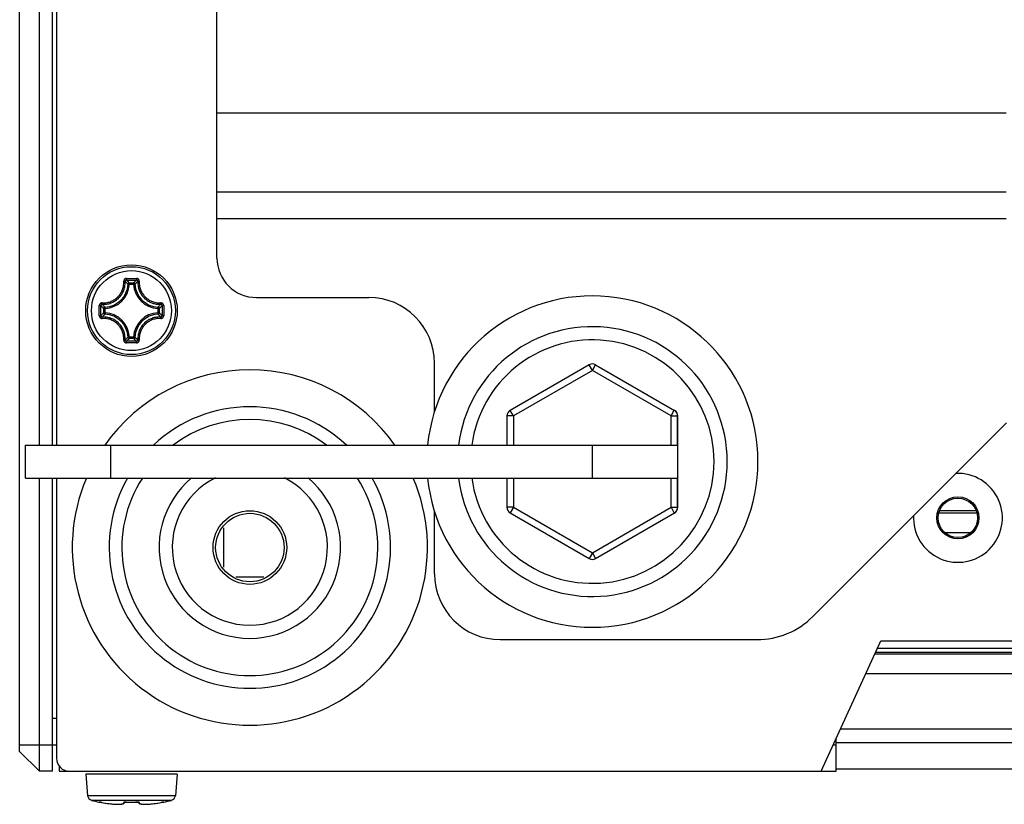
# Model space of a CAD drawing. Extents: x 0 to 420, y 0 to 297.
# Tile 3 of 75: x 34 to 49, y 37 to 49. Entities that reach past the tile are written whole.
import ezdxf

# ---------------------------------------------------------------- set-up
doc = ezdxf.new("R2010")
doc.units = 0
doc.header["$LTSCALE"] = 23.1
doc.layers.get('0').update_dxf_attribs({"linetype": 'CONTINUOUS'})
doc.layers.add('02___PRT_ALL_AXES', color=7, linetype='CONTINUOUS')

msp = doc.modelspace()

# ---------------------------------------------------------------- linework, layer by layer
at = {"color": 7, "linetype": 'CONTINUOUS'}
for p, q in [((34.306, 42.763), (34.306, 63.807)), ((34.506, 42.763), (34.506, 63.807)), ((34.006, 38.107), (34.006, 63.507)), ((34.566, 63.607), (34.566, 42.763)), ((37.006, 45.607), (37.006, 56.807)), ((49.006, 47.807), (37.006, 47.807)), ((49.006, 46.607), (37.006, 46.607)), ((37.006, 46.207), (49.006, 46.207)), ((35.617, 45.245), (35.61, 45.252)), ((35.63, 45.296), (35.706, 45.296)), ((35.63, 45.272), (35.706, 45.272)), ((35.674, 45.209), (35.674, 45.229)), ((35.674, 45.229), (35.739, 45.229)), ((35.706, 45.296), (35.783, 45.296)), ((35.706, 45.272), (35.783, 45.272)), ((35.739, 45.209), (35.739, 45.229)), ((35.796, 45.245), (35.803, 45.252)), ((35.674, 45.209), (35.654, 45.21)), ((35.674, 45.209), (35.739, 45.209)), ((35.739, 45.209), (35.759, 45.21)), ((37.606, 45.007), (39.314, 45.007)), ((35.217, 44.807), (35.217, 44.884)), ((35.217, 44.762), (35.217, 44.807)), ((35.241, 44.777), (35.241, 44.822)), ((35.241, 44.731), (35.241, 44.777)), ((35.269, 44.896), (35.262, 44.904)), ((35.285, 44.775), (35.285, 44.839)), ((35.304, 44.839), (35.285, 44.839)), ((35.304, 44.775), (35.285, 44.775)), ((35.304, 44.839), (35.304, 44.859)), ((35.304, 44.775), (35.304, 44.839)), ((35.304, 44.775), (35.304, 44.755)), ((36.108, 44.839), (36.109, 44.859)), ((36.108, 44.839), (36.108, 44.775)), ((36.108, 44.839), (36.128, 44.839)), ((36.108, 44.775), (36.109, 44.755)), ((36.108, 44.775), (36.128, 44.775)), ((36.128, 44.839), (36.128, 44.775)), ((36.144, 44.896), (36.151, 44.904)), ((36.172, 44.883), (36.172, 44.837)), ((36.172, 44.837), (36.172, 44.792)), ((36.196, 44.837), (36.196, 44.807)), ((36.196, 44.807), (36.196, 44.777)), ((35.269, 44.718), (35.262, 44.71)), ((36.144, 44.718), (36.151, 44.71)), ((35.617, 44.369), (35.61, 44.362)), ((35.706, 44.342), (35.63, 44.342)), ((35.706, 44.318), (35.63, 44.318)), ((35.674, 44.405), (35.654, 44.404)), ((35.674, 44.405), (35.674, 44.385)), ((35.739, 44.405), (35.674, 44.405)), ((35.739, 44.385), (35.674, 44.385)), ((35.783, 44.342), (35.706, 44.342)), ((35.783, 44.318), (35.706, 44.318)), ((35.739, 44.405), (35.739, 44.385)), ((35.739, 44.405), (35.759, 44.404)), ((35.796, 44.369), (35.803, 44.362)), ((40.314, 43.275), (40.314, 44.007)), ((42.664, 43.985), (41.464, 43.292)), ((42.714, 43.899), (41.514, 43.206)), ((42.714, 43.899), (42.664, 43.985)), ((42.714, 43.899), (42.764, 43.985)), ((43.91, 43.208), (42.714, 43.899)), ((42.764, 43.985), (43.964, 43.292)), ((41.514, 43.206), (41.464, 43.292)), ((43.91, 43.208), (43.96, 43.295)), ((41.414, 43.206), (41.414, 42.763)), ((41.514, 43.206), (41.414, 43.206)), ((41.514, 43.206), (41.514, 42.763)), ((43.91, 42.763), (43.91, 43.208)), ((43.91, 43.208), (44.01, 43.208)), ((44.01, 42.763), (44.01, 43.208)), ((44.01, 43.208), (44.014, 43.206)), ((44.014, 41.82), (44.014, 43.206)), ((49.01, 43.103), (46.065, 40.158)), ((34.094, 42.263), (34.094, 42.763)), ((34.094, 42.763), (44.01, 42.763)), ((35.394, 42.263), (35.394, 42.763)), ((42.714, 42.263), (42.714, 42.763)), ((34.094, 42.263), (44.01, 42.263)), ((34.306, 37.807), (34.306, 42.263)), ((34.506, 37.807), (34.506, 42.263)), ((34.566, 42.263), (34.566, 38.007)), ((41.414, 42.263), (41.414, 41.82)), ((41.514, 42.263), (41.514, 41.82)), ((43.91, 41.818), (43.91, 42.263)), ((44.01, 41.818), (44.01, 42.263)), ((41.514, 41.82), (41.414, 41.82)), ((41.514, 41.82), (41.464, 41.734)), ((41.514, 41.82), (42.714, 41.127)), ((42.714, 41.127), (43.91, 41.818)), ((43.91, 41.818), (43.96, 41.731)), ((43.91, 41.818), (44.01, 41.818)), ((44.01, 41.818), (44.014, 41.82)), ((40.314, 40.807), (40.314, 41.751)), ((41.464, 41.734), (42.664, 41.041)), ((42.764, 41.041), (43.964, 41.734)), ((48.562, 41.73), (47.983, 41.73)), ((47.996, 41.769), (48.548, 41.769)), ((37.106, 41.504), (37.106, 40.91)), ((48.463, 41.43), (48.082, 41.43)), ((42.714, 41.127), (42.664, 41.041)), ((42.714, 41.127), (42.764, 41.041)), ((37.718, 40.755), (37.295, 40.755)), ((41.314, 39.807), (45.217, 39.807)), ((46.194, 37.807), (47.102, 39.788)), ((47.051, 39.678), (63.239, 39.678)), ((47.102, 39.788), (64.099, 39.788)), ((63.266, 39.611), (47.02, 39.611)), ((64.329, 39.288), (46.872, 39.288)), ((34.566, 38.607), (34.506, 38.607)), ((64.714, 38.445), (46.487, 38.445)), ((34.006, 38.207), (34.566, 38.207)), ((46.378, 38.207), (46.423, 38.207)), ((46.423, 37.807), (46.423, 38.307)), ((46.423, 38.245), (64.778, 38.245)), ((34.006, 38.107), (34.306, 37.807)), ((34.606, 37.89), (34.606, 37.807)), ((34.506, 37.807), (34.306, 37.807)), ((34.606, 37.807), (46.423, 37.807)), ((35.01, 37.764), (35.039, 37.436)), ((36.403, 37.764), (35.01, 37.764)), ((36.403, 37.764), (36.374, 37.436)), ((46.423, 37.845), (64.778, 37.845)), ((36.374, 37.436), (35.039, 37.436)), ((36.315, 37.365), (35.098, 37.365)), ((35.217, 37.337), (35.217, 37.339)), ((35.221, 37.338), (35.221, 37.338)), ((35.221, 37.338), (35.226, 37.338)), ((35.226, 37.338), (35.228, 37.337)), ((35.228, 37.337), (35.226, 37.338)), ((35.228, 37.337), (35.23, 37.337)), ((35.228, 37.337), (35.233, 37.337)), ((35.231, 37.337), (35.237, 37.336)), ((35.241, 37.335), (35.234, 37.336)), ((35.24, 37.335), (35.246, 37.334)), ((35.244, 37.335), (35.252, 37.333)), ((35.251, 37.334), (35.259, 37.332)), ((35.26, 37.332), (35.257, 37.332)), ((35.26, 37.332), (35.283, 37.328)), ((35.26, 37.332), (35.26, 37.332)), ((35.281, 37.328), (35.31, 37.323)), ((35.304, 37.324), (35.317, 37.322)), ((35.309, 37.323), (35.338, 37.319)), ((35.336, 37.319), (35.362, 37.315)), ((35.356, 37.316), (35.369, 37.315)), ((35.362, 37.315), (35.387, 37.312)), ((35.386, 37.312), (35.398, 37.311)), ((35.387, 37.312), (35.411, 37.31)), ((35.402, 37.311), (35.415, 37.309)), ((35.411, 37.31), (35.434, 37.308)), ((35.434, 37.308), (35.455, 37.306)), ((35.455, 37.306), (35.475, 37.305)), ((35.475, 37.305), (35.494, 37.305)), ((35.494, 37.305), (35.51, 37.305)), ((35.51, 37.305), (35.526, 37.306)), ((35.526, 37.306), (35.539, 37.307)), ((35.539, 37.307), (35.551, 37.308)), ((35.551, 37.308), (35.562, 37.31)), ((35.562, 37.31), (35.572, 37.312)), ((35.605, 37.332), (35.608, 37.338)), ((35.629, 37.339), (35.629, 37.338)), ((35.787, 37.339), (35.767, 37.338)), ((35.783, 37.339), (35.783, 37.338)), ((35.785, 37.338), (35.789, 37.338)), ((35.788, 37.338), (35.792, 37.338)), ((35.792, 37.338), (35.795, 37.338)), ((35.795, 37.338), (35.798, 37.338)), ((35.798, 37.338), (35.801, 37.338)), ((35.801, 37.338), (35.803, 37.338)), ((35.805, 37.338), (35.808, 37.332)), ((35.851, 37.31), (35.862, 37.308)), ((35.861, 37.308), (35.874, 37.307)), ((35.874, 37.307), (35.887, 37.306)), ((35.887, 37.306), (35.903, 37.305)), ((35.903, 37.305), (35.919, 37.305)), ((35.919, 37.305), (35.938, 37.305)), ((35.938, 37.305), (35.958, 37.306)), ((35.958, 37.306), (35.979, 37.308)), ((35.979, 37.308), (36.002, 37.31)), ((36, 37.31), (36.012, 37.311)), ((36.002, 37.31), (36.026, 37.312)), ((36.016, 37.311), (36.028, 37.313)), ((36.026, 37.312), (36.051, 37.315)), ((36.045, 37.315), (36.057, 37.316)), ((36.051, 37.315), (36.077, 37.319)), ((36.076, 37.319), (36.104, 37.323)), ((36.097, 37.322), (36.109, 37.324)), ((36.104, 37.323), (36.132, 37.328)), ((36.153, 37.332), (36.16, 37.333)), ((36.153, 37.332), (36.153, 37.332)), ((36.165, 37.334), (36.159, 37.333)), ((36.172, 37.335), (36.165, 37.334)), ((36.175, 37.336), (36.171, 37.335)), ((36.175, 37.336), (36.179, 37.336)), ((36.178, 37.336), (36.182, 37.337)), ((36.184, 37.337), (36.182, 37.337)), ((36.187, 37.338), (36.183, 37.337)), ((36.186, 37.338), (36.187, 37.338)), ((36.187, 37.338), (36.191, 37.338)), ((36.191, 37.338), (36.192, 37.338)), ((36.196, 37.339), (36.196, 37.337))]:
    msp.add_line(p, q, dxfattribs=at)
for points in [[(35.26, 44.925), (35.281, 44.924), (35.301, 44.925), (35.32, 44.927), (35.337, 44.93), (35.354, 44.934), (35.37, 44.938), (35.385, 44.943), (35.399, 44.949), (35.413, 44.956), (35.427, 44.962), (35.44, 44.97), (35.452, 44.978), (35.464, 44.987), (35.476, 44.996), (35.487, 45.006), (35.498, 45.016), (35.508, 45.026), (35.518, 45.038), (35.527, 45.049), (35.536, 45.061), (35.544, 45.074), (35.551, 45.087), (35.558, 45.1), (35.564, 45.114), (35.57, 45.129), (35.575, 45.144), (35.58, 45.16), (35.583, 45.176), (35.586, 45.194), (35.588, 45.213), (35.589, 45.233), (35.589, 45.254)], [(35.262, 44.904), (35.284, 44.903), (35.305, 44.904), (35.325, 44.906), (35.344, 44.91), (35.362, 44.913), (35.378, 44.918), (35.394, 44.924), (35.41, 44.93), (35.424, 44.936), (35.438, 44.944), (35.452, 44.952), (35.465, 44.96), (35.478, 44.969), (35.491, 44.979), (35.502, 44.989), (35.514, 45), (35.525, 45.011), (35.535, 45.023), (35.544, 45.035), (35.554, 45.048), (35.562, 45.061), (35.57, 45.075), (35.577, 45.089), (35.584, 45.104), (35.59, 45.119), (35.595, 45.135), (35.6, 45.152), (35.604, 45.17), (35.607, 45.188), (35.609, 45.208), (35.61, 45.229), (35.61, 45.252)], [(35.63, 45.296), (35.626, 45.296), (35.623, 45.296), (35.619, 45.295), (35.615, 45.294), (35.611, 45.292), (35.608, 45.29), (35.604, 45.288), (35.601, 45.285), (35.598, 45.282), (35.596, 45.279), (35.594, 45.276), (35.592, 45.272), (35.591, 45.269), (35.59, 45.266), (35.589, 45.263), (35.589, 45.259), (35.589, 45.257), (35.589, 45.254)], [(35.589, 45.254), (35.592, 45.254), (35.595, 45.254), (35.598, 45.254), (35.6, 45.254), (35.603, 45.254), (35.605, 45.253), (35.607, 45.253), (35.608, 45.253), (35.609, 45.252), (35.61, 45.252)], [(35.63, 45.272), (35.627, 45.272), (35.624, 45.271), (35.621, 45.27), (35.618, 45.268), (35.615, 45.266), (35.613, 45.264), (35.611, 45.261), (35.61, 45.258), (35.61, 45.255), (35.61, 45.252)], [(35.654, 45.21), (35.647, 45.217), (35.639, 45.224), (35.632, 45.231), (35.625, 45.238), (35.617, 45.245)], [(35.629, 45.296), (35.629, 45.293), (35.63, 45.29), (35.63, 45.286), (35.63, 45.283), (35.63, 45.28), (35.63, 45.278), (35.63, 45.276), (35.63, 45.274), (35.63, 45.273), (35.63, 45.272)], [(35.66, 45.244), (35.652, 45.251), (35.645, 45.258), (35.638, 45.265), (35.63, 45.272)], [(35.674, 45.229), (35.671, 45.229), (35.668, 45.228), (35.665, 45.227), (35.663, 45.225), (35.66, 45.223), (35.658, 45.221), (35.657, 45.219), (35.655, 45.216), (35.655, 45.213), (35.654, 45.21)], [(35.674, 45.229), (35.667, 45.236), (35.66, 45.244)], [(35.739, 45.229), (35.746, 45.236), (35.753, 45.244)], [(35.759, 45.21), (35.758, 45.213), (35.758, 45.216), (35.756, 45.219), (35.755, 45.221), (35.753, 45.223), (35.75, 45.225), (35.748, 45.227), (35.745, 45.228), (35.742, 45.229), (35.739, 45.229)], [(35.753, 45.244), (35.761, 45.251), (35.768, 45.258), (35.775, 45.265), (35.783, 45.272)], [(35.759, 45.21), (35.766, 45.217), (35.774, 45.224), (35.781, 45.231), (35.788, 45.238), (35.796, 45.245)], [(35.783, 45.296), (35.783, 45.293), (35.783, 45.29), (35.783, 45.286), (35.783, 45.283), (35.783, 45.28), (35.783, 45.278), (35.783, 45.276), (35.783, 45.274), (35.783, 45.273), (35.783, 45.272)], [(35.824, 45.254), (35.824, 45.257), (35.824, 45.26), (35.824, 45.263), (35.823, 45.266), (35.822, 45.269), (35.821, 45.273), (35.819, 45.276), (35.817, 45.279), (35.814, 45.282), (35.811, 45.285), (35.808, 45.288), (35.805, 45.29), (35.801, 45.292), (35.798, 45.294), (35.794, 45.295), (35.79, 45.296), (35.787, 45.296), (35.783, 45.296)], [(35.803, 45.252), (35.803, 45.255), (35.803, 45.258), (35.801, 45.261), (35.8, 45.264), (35.798, 45.266), (35.795, 45.268), (35.792, 45.27), (35.789, 45.271), (35.786, 45.272), (35.783, 45.272)], [(35.824, 45.254), (35.821, 45.254), (35.818, 45.254), (35.815, 45.254), (35.813, 45.254), (35.81, 45.254), (35.808, 45.253), (35.806, 45.253), (35.805, 45.253), (35.804, 45.252), (35.803, 45.252)], [(35.803, 45.252), (35.803, 45.229), (35.804, 45.208), (35.806, 45.188), (35.809, 45.169), (35.813, 45.151), (35.818, 45.134), (35.823, 45.118), (35.83, 45.103), (35.836, 45.088), (35.844, 45.074), (35.852, 45.06), (35.86, 45.047), (35.869, 45.034), (35.879, 45.022), (35.889, 45.011), (35.9, 45), (35.911, 44.989), (35.922, 44.979), (35.934, 44.97), (35.947, 44.961), (35.96, 44.952), (35.973, 44.944), (35.987, 44.937), (36.002, 44.93), (36.018, 44.924), (36.034, 44.918), (36.051, 44.914), (36.068, 44.91), (36.087, 44.906), (36.107, 44.904), (36.129, 44.903), (36.151, 44.904)], [(35.824, 45.254), (35.824, 45.232), (35.825, 45.212), (35.827, 45.193), (35.83, 45.176), (35.834, 45.159), (35.838, 45.143), (35.843, 45.127), (35.849, 45.113), (35.856, 45.099), (35.863, 45.085), (35.87, 45.073), (35.878, 45.06), (35.887, 45.048), (35.896, 45.037), (35.905, 45.026), (35.915, 45.016), (35.926, 45.006), (35.937, 44.996), (35.948, 44.987), (35.96, 44.979), (35.972, 44.971), (35.985, 44.963), (35.998, 44.956), (36.012, 44.95), (36.027, 44.944), (36.042, 44.939), (36.058, 44.934), (36.075, 44.93), (36.093, 44.927), (36.112, 44.925), (36.132, 44.924), (36.153, 44.925)], [(35.26, 44.925), (35.257, 44.925), (35.254, 44.925), (35.251, 44.924), (35.248, 44.924), (35.244, 44.923), (35.241, 44.921), (35.238, 44.919), (35.234, 44.917), (35.231, 44.915), (35.228, 44.912), (35.226, 44.909), (35.223, 44.905), (35.221, 44.902), (35.22, 44.898), (35.219, 44.894), (35.218, 44.891), (35.217, 44.887), (35.217, 44.884)], [(35.26, 44.925), (35.26, 44.922), (35.259, 44.919), (35.259, 44.916), (35.26, 44.913), (35.26, 44.911), (35.26, 44.909), (35.26, 44.907), (35.261, 44.906), (35.261, 44.905), (35.262, 44.904)], [(36.153, 44.925), (36.153, 44.922), (36.153, 44.919), (36.153, 44.916), (36.153, 44.913), (36.153, 44.911), (36.153, 44.909), (36.153, 44.907), (36.152, 44.906), (36.152, 44.905), (36.151, 44.904)], [(36.196, 44.884), (36.196, 44.887), (36.195, 44.891), (36.194, 44.895), (36.193, 44.898), (36.191, 44.902), (36.189, 44.906), (36.187, 44.909), (36.184, 44.912), (36.182, 44.915), (36.178, 44.917), (36.175, 44.92), (36.172, 44.921), (36.169, 44.923), (36.165, 44.924), (36.162, 44.924), (36.159, 44.925), (36.156, 44.925), (36.153, 44.925)], [(35.217, 44.884), (35.221, 44.884), (35.224, 44.884), (35.227, 44.884), (35.23, 44.884), (35.233, 44.884), (35.236, 44.884), (35.238, 44.884), (35.239, 44.884), (35.241, 44.883), (35.241, 44.883)], [(35.262, 44.904), (35.259, 44.904), (35.256, 44.903), (35.253, 44.902), (35.25, 44.9), (35.247, 44.898), (35.245, 44.896), (35.243, 44.893), (35.242, 44.89), (35.241, 44.887), (35.241, 44.883)], [(35.241, 44.822), (35.241, 44.867), (35.241, 44.883)], [(35.27, 44.854), (35.262, 44.861), (35.255, 44.869), (35.248, 44.876), (35.241, 44.883)], [(35.304, 44.859), (35.296, 44.867), (35.289, 44.874), (35.282, 44.882), (35.275, 44.889), (35.269, 44.896)], [(35.285, 44.839), (35.277, 44.847), (35.27, 44.854)], [(35.285, 44.775), (35.277, 44.767), (35.27, 44.76)], [(35.304, 44.859), (35.301, 44.859), (35.298, 44.858), (35.295, 44.857), (35.292, 44.855), (35.29, 44.853), (35.288, 44.851), (35.287, 44.848), (35.286, 44.845), (35.285, 44.842), (35.285, 44.839)], [(35.285, 44.775), (35.285, 44.772), (35.286, 44.769), (35.287, 44.766), (35.288, 44.763), (35.29, 44.761), (35.292, 44.759), (35.295, 44.757), (35.298, 44.756), (35.301, 44.755), (35.304, 44.755)], [(36.109, 44.859), (36.117, 44.867), (36.124, 44.874), (36.131, 44.882), (36.138, 44.889), (36.144, 44.896)], [(36.128, 44.839), (36.128, 44.842), (36.127, 44.845), (36.126, 44.848), (36.125, 44.851), (36.123, 44.853), (36.121, 44.855), (36.118, 44.857), (36.115, 44.858), (36.112, 44.859), (36.109, 44.859)], [(36.109, 44.755), (36.112, 44.755), (36.115, 44.756), (36.118, 44.757), (36.121, 44.759), (36.123, 44.761), (36.125, 44.763), (36.126, 44.766), (36.127, 44.769), (36.128, 44.772), (36.128, 44.775)], [(36.128, 44.839), (36.136, 44.847), (36.143, 44.854)], [(36.128, 44.775), (36.136, 44.767), (36.143, 44.76)], [(36.143, 44.854), (36.151, 44.861), (36.158, 44.869), (36.165, 44.876), (36.172, 44.883)], [(36.172, 44.883), (36.172, 44.887), (36.171, 44.89), (36.17, 44.893), (36.168, 44.896), (36.166, 44.898), (36.163, 44.9), (36.16, 44.902), (36.157, 44.903), (36.154, 44.904), (36.151, 44.904)], [(36.196, 44.884), (36.192, 44.884), (36.189, 44.884), (36.186, 44.884), (36.183, 44.884), (36.18, 44.884), (36.177, 44.884), (36.175, 44.884), (36.174, 44.884), (36.172, 44.883), (36.172, 44.883)], [(36.172, 44.792), (36.172, 44.747), (36.172, 44.731)], [(36.196, 44.884), (36.196, 44.852), (36.196, 44.837)], [(36.196, 44.777), (36.196, 44.746), (36.196, 44.73)], [(35.217, 44.73), (35.217, 44.746), (35.217, 44.762)], [(35.217, 44.73), (35.221, 44.73), (35.224, 44.73), (35.227, 44.73), (35.23, 44.73), (35.233, 44.73), (35.236, 44.73), (35.238, 44.73), (35.239, 44.73), (35.241, 44.731), (35.241, 44.731)], [(35.217, 44.73), (35.217, 44.727), (35.218, 44.723), (35.219, 44.719), (35.22, 44.716), (35.221, 44.712), (35.223, 44.708), (35.226, 44.705), (35.229, 44.702), (35.231, 44.699), (35.235, 44.697), (35.238, 44.694), (35.241, 44.693), (35.244, 44.691), (35.248, 44.69), (35.251, 44.69), (35.254, 44.689), (35.257, 44.689), (35.26, 44.689)], [(35.27, 44.76), (35.262, 44.753), (35.255, 44.745), (35.248, 44.738), (35.241, 44.731)], [(35.241, 44.731), (35.241, 44.727), (35.242, 44.724), (35.243, 44.721), (35.245, 44.718), (35.247, 44.716), (35.25, 44.714), (35.253, 44.712), (35.256, 44.711), (35.259, 44.71), (35.262, 44.71)], [(35.26, 44.689), (35.26, 44.692), (35.259, 44.695), (35.259, 44.698), (35.26, 44.701), (35.26, 44.703), (35.26, 44.705), (35.26, 44.707), (35.261, 44.709), (35.261, 44.71), (35.262, 44.71)], [(35.589, 44.36), (35.589, 44.382), (35.588, 44.402), (35.586, 44.421), (35.583, 44.438), (35.579, 44.455), (35.575, 44.471), (35.57, 44.487), (35.564, 44.501), (35.557, 44.515), (35.55, 44.529), (35.543, 44.541), (35.535, 44.554), (35.526, 44.566), (35.517, 44.577), (35.508, 44.588), (35.498, 44.599), (35.487, 44.608), (35.476, 44.618), (35.465, 44.627), (35.453, 44.635), (35.441, 44.643), (35.428, 44.651), (35.415, 44.658), (35.401, 44.664), (35.386, 44.67), (35.371, 44.675), (35.355, 44.68), (35.338, 44.684), (35.32, 44.687), (35.301, 44.689), (35.281, 44.69), (35.26, 44.689)], [(35.61, 44.362), (35.61, 44.385), (35.609, 44.406), (35.607, 44.426), (35.604, 44.445), (35.6, 44.463), (35.595, 44.48), (35.589, 44.496), (35.583, 44.511), (35.577, 44.526), (35.569, 44.54), (35.561, 44.554), (35.553, 44.567), (35.544, 44.58), (35.534, 44.592), (35.524, 44.603), (35.513, 44.614), (35.502, 44.625), (35.491, 44.635), (35.479, 44.644), (35.466, 44.653), (35.453, 44.662), (35.44, 44.67), (35.426, 44.677), (35.411, 44.684), (35.395, 44.69), (35.379, 44.696), (35.362, 44.7), (35.345, 44.704), (35.326, 44.708), (35.306, 44.71), (35.284, 44.711), (35.262, 44.71)], [(35.304, 44.755), (35.296, 44.747), (35.289, 44.74), (35.282, 44.732), (35.275, 44.725), (35.269, 44.718)], [(36.151, 44.71), (36.129, 44.711), (36.108, 44.71), (36.088, 44.708), (36.069, 44.705), (36.051, 44.701), (36.035, 44.696), (36.019, 44.69), (36.003, 44.684), (35.989, 44.678), (35.974, 44.67), (35.961, 44.662), (35.948, 44.654), (35.935, 44.645), (35.922, 44.635), (35.911, 44.625), (35.899, 44.614), (35.888, 44.603), (35.878, 44.591), (35.868, 44.579), (35.859, 44.566), (35.851, 44.553), (35.843, 44.539), (35.836, 44.525), (35.829, 44.51), (35.823, 44.495), (35.818, 44.479), (35.813, 44.462), (35.809, 44.444), (35.806, 44.426), (35.804, 44.406), (35.803, 44.385), (35.803, 44.362)], [(36.153, 44.689), (36.132, 44.69), (36.112, 44.689), (36.093, 44.687), (36.076, 44.684), (36.059, 44.68), (36.043, 44.676), (36.028, 44.671), (36.014, 44.665), (36, 44.658), (35.986, 44.652), (35.973, 44.644), (35.961, 44.636), (35.949, 44.627), (35.937, 44.618), (35.926, 44.609), (35.915, 44.598), (35.905, 44.588), (35.895, 44.576), (35.886, 44.565), (35.877, 44.553), (35.869, 44.54), (35.862, 44.527), (35.855, 44.514), (35.849, 44.5), (35.843, 44.485), (35.838, 44.47), (35.833, 44.454), (35.83, 44.438), (35.827, 44.42), (35.825, 44.401), (35.824, 44.381), (35.824, 44.36)], [(36.109, 44.755), (36.117, 44.747), (36.124, 44.74), (36.131, 44.732), (36.138, 44.725), (36.144, 44.718)], [(36.143, 44.76), (36.151, 44.753), (36.158, 44.745), (36.165, 44.738), (36.172, 44.731)], [(36.151, 44.71), (36.154, 44.71), (36.157, 44.711), (36.16, 44.712), (36.163, 44.714), (36.166, 44.716), (36.168, 44.718), (36.17, 44.721), (36.171, 44.724), (36.172, 44.727), (36.172, 44.731)], [(36.153, 44.689), (36.153, 44.692), (36.153, 44.695), (36.153, 44.698), (36.153, 44.701), (36.153, 44.703), (36.153, 44.705), (36.153, 44.707), (36.152, 44.709), (36.152, 44.71), (36.151, 44.71)], [(36.153, 44.689), (36.156, 44.689), (36.159, 44.689), (36.162, 44.69), (36.165, 44.69), (36.169, 44.692), (36.172, 44.693), (36.175, 44.695), (36.179, 44.697), (36.182, 44.699), (36.185, 44.702), (36.187, 44.705), (36.19, 44.709), (36.192, 44.712), (36.193, 44.716), (36.194, 44.72), (36.195, 44.723), (36.196, 44.727), (36.196, 44.73)], [(36.196, 44.73), (36.192, 44.73), (36.189, 44.73), (36.186, 44.73), (36.183, 44.73), (36.18, 44.73), (36.177, 44.73), (36.175, 44.73), (36.174, 44.73), (36.172, 44.731), (36.172, 44.731)], [(35.589, 44.36), (35.592, 44.36), (35.595, 44.36), (35.598, 44.36), (35.6, 44.36), (35.603, 44.36), (35.605, 44.361), (35.607, 44.361), (35.608, 44.361), (35.609, 44.362), (35.61, 44.362)], [(35.589, 44.36), (35.589, 44.357), (35.589, 44.354), (35.589, 44.351), (35.59, 44.348), (35.591, 44.345), (35.592, 44.341), (35.594, 44.338), (35.596, 44.335), (35.599, 44.332), (35.601, 44.329), (35.605, 44.326), (35.608, 44.324), (35.612, 44.322), (35.615, 44.32), (35.619, 44.319), (35.623, 44.318), (35.626, 44.318), (35.63, 44.318)], [(35.61, 44.362), (35.61, 44.359), (35.61, 44.356), (35.611, 44.353), (35.613, 44.35), (35.615, 44.348), (35.618, 44.346), (35.621, 44.344), (35.624, 44.343), (35.627, 44.342), (35.63, 44.342)], [(35.654, 44.404), (35.647, 44.397), (35.639, 44.39), (35.632, 44.383), (35.625, 44.376), (35.617, 44.369)], [(35.629, 44.318), (35.629, 44.321), (35.629, 44.324), (35.63, 44.328), (35.63, 44.331), (35.63, 44.334), (35.63, 44.336), (35.63, 44.338), (35.63, 44.34), (35.63, 44.341), (35.63, 44.342)], [(35.66, 44.37), (35.652, 44.363), (35.645, 44.356), (35.638, 44.349), (35.63, 44.342)], [(35.654, 44.404), (35.655, 44.401), (35.655, 44.398), (35.657, 44.395), (35.658, 44.393), (35.66, 44.391), (35.663, 44.389), (35.665, 44.387), (35.668, 44.386), (35.671, 44.385), (35.674, 44.385)], [(35.674, 44.385), (35.667, 44.378), (35.66, 44.37)], [(35.739, 44.385), (35.742, 44.385), (35.745, 44.386), (35.748, 44.387), (35.75, 44.389), (35.753, 44.391), (35.755, 44.393), (35.756, 44.395), (35.758, 44.398), (35.758, 44.401), (35.759, 44.404)], [(35.739, 44.385), (35.746, 44.378), (35.753, 44.37)], [(35.753, 44.37), (35.761, 44.363), (35.768, 44.356), (35.775, 44.349), (35.783, 44.342)], [(35.759, 44.404), (35.766, 44.397), (35.774, 44.39), (35.781, 44.383), (35.788, 44.376), (35.796, 44.369)], [(35.783, 44.342), (35.786, 44.342), (35.789, 44.343), (35.792, 44.344), (35.795, 44.346), (35.798, 44.348), (35.8, 44.35), (35.801, 44.353), (35.803, 44.356), (35.803, 44.359), (35.803, 44.362)], [(35.783, 44.318), (35.787, 44.318), (35.79, 44.318), (35.794, 44.319), (35.798, 44.32), (35.802, 44.322), (35.805, 44.324), (35.809, 44.326), (35.812, 44.329), (35.814, 44.332), (35.817, 44.335), (35.819, 44.338), (35.821, 44.342), (35.822, 44.345), (35.823, 44.348), (35.824, 44.351), (35.824, 44.355), (35.824, 44.357), (35.824, 44.36)], [(35.783, 44.318), (35.783, 44.321), (35.783, 44.324), (35.783, 44.328), (35.783, 44.331), (35.783, 44.334), (35.783, 44.336), (35.783, 44.338), (35.783, 44.34), (35.783, 44.341), (35.783, 44.342)], [(35.824, 44.36), (35.821, 44.36), (35.818, 44.36), (35.815, 44.36), (35.813, 44.36), (35.81, 44.36), (35.808, 44.361), (35.806, 44.361), (35.805, 44.361), (35.804, 44.362), (35.803, 44.362)], [(44.01, 43.208), (44.009, 43.225), (44.004, 43.242), (43.997, 43.258), (43.987, 43.272), (43.975, 43.285), (43.96, 43.295)], [(43.96, 41.731), (43.975, 41.741), (43.987, 41.754), (43.997, 41.768), (44.004, 41.784), (44.009, 41.801), (44.01, 41.818)], [(35.226, 37.338), (35.223, 37.338), (35.221, 37.338), (35.22, 37.339), (35.219, 37.339), (35.218, 37.339), (35.217, 37.339), (35.217, 37.339)], [(35.217, 37.339), (35.221, 37.338), (35.222, 37.338)], [(35.428, 37.308), (35.441, 37.307), (35.453, 37.307), (35.465, 37.306), (35.477, 37.306), (35.488, 37.305), (35.498, 37.305), (35.508, 37.305), (35.517, 37.306), (35.526, 37.306), (35.535, 37.307), (35.543, 37.307), (35.55, 37.308), (35.557, 37.309), (35.564, 37.311), (35.57, 37.312), (35.575, 37.314), (35.579, 37.316), (35.583, 37.319), (35.586, 37.321), (35.588, 37.324), (35.589, 37.328), (35.589, 37.332)], [(35.572, 37.312), (35.58, 37.314), (35.588, 37.317), (35.594, 37.321), (35.6, 37.326), (35.605, 37.332)], [(35.604, 37.338), (35.601, 37.337), (35.598, 37.337), (35.596, 37.336), (35.594, 37.336), (35.592, 37.335), (35.591, 37.335), (35.59, 37.334), (35.589, 37.334), (35.589, 37.333), (35.589, 37.332), (35.589, 37.332)], [(35.589, 37.332), (35.592, 37.332), (35.595, 37.333), (35.598, 37.334), (35.6, 37.335), (35.603, 37.337), (35.603, 37.337)], [(35.6, 37.336), (35.601, 37.336), (35.601, 37.336), (35.602, 37.337), (35.604, 37.337), (35.605, 37.337), (35.607, 37.338)], [(35.626, 37.339), (35.623, 37.339), (35.619, 37.339), (35.615, 37.339), (35.611, 37.338), (35.608, 37.338), (35.604, 37.338)], [(35.607, 37.338), (35.61, 37.338), (35.612, 37.338), (35.615, 37.338), (35.618, 37.338), (35.621, 37.338), (35.625, 37.338), (35.628, 37.338), (35.652, 37.338)], [(35.626, 37.339), (35.646, 37.338), (35.661, 37.338), (35.677, 37.338), (35.692, 37.337), (35.707, 37.337), (35.722, 37.337), (35.737, 37.338), (35.752, 37.338), (35.767, 37.338)], [(35.652, 37.338), (35.679, 37.337), (35.706, 37.337), (35.733, 37.337), (35.76, 37.338), (35.785, 37.338)], [(35.808, 37.338), (35.805, 37.338), (35.801, 37.338), (35.798, 37.339), (35.794, 37.339), (35.79, 37.339), (35.787, 37.339)], [(35.803, 37.338), (35.806, 37.338), (35.808, 37.337), (35.809, 37.337), (35.811, 37.337), (35.812, 37.336)], [(35.824, 37.332), (35.824, 37.332), (35.824, 37.333), (35.824, 37.334), (35.823, 37.334), (35.822, 37.335), (35.821, 37.335), (35.819, 37.336), (35.817, 37.336), (35.814, 37.337), (35.811, 37.337), (35.808, 37.338)], [(35.808, 37.332), (35.813, 37.326), (35.819, 37.321), (35.825, 37.317), (35.833, 37.314), (35.841, 37.312), (35.851, 37.31)], [(35.824, 37.332), (35.821, 37.332), (35.818, 37.333), (35.815, 37.334), (35.813, 37.335), (35.81, 37.337), (35.81, 37.337)], [(35.824, 37.332), (35.824, 37.328), (35.825, 37.324), (35.827, 37.321), (35.83, 37.319), (35.833, 37.316), (35.838, 37.314), (35.843, 37.313), (35.849, 37.311), (35.855, 37.31), (35.862, 37.308), (35.869, 37.307), (35.877, 37.307), (35.886, 37.306), (35.895, 37.306), (35.905, 37.305), (35.915, 37.305), (35.926, 37.305), (35.937, 37.306), (35.949, 37.306), (35.961, 37.307), (35.973, 37.307), (35.986, 37.308)], [(36.103, 37.323), (36.13, 37.328), (36.153, 37.332)], [(36.196, 37.339), (36.196, 37.339), (36.195, 37.339), (36.194, 37.339), (36.193, 37.339), (36.191, 37.338), (36.189, 37.338), (36.187, 37.338)], [(36.196, 37.339), (36.192, 37.338), (36.191, 37.338)]]:
    msp.add_lwpolyline(points, dxfattribs=at)
for centre, radius in [((35.706, 44.807), 0.696), ((35.706, 44.807), 0.696), ((35.706, 44.807), 0.668), ((35.706, 44.807), 0.608), ((48.272, 41.658), 0.32), ((48.272, 41.658), 0.3), ((37.506, 41.207), 0.56), ((37.506, 41.207), 0.52)]:
    msp.add_circle(centre, radius, dxfattribs=at)
for centre, radius, start, end in [((37.606, 45.607), 0.6, 180, 270), ((35.286, 45.227), 0.368, 272.6604, 357.3395), ((35.286, 45.227), 0.388, 272.6601, 357.3399), ((36.126, 45.227), 0.388, 182.6601, 267.3399), ((36.126, 45.227), 0.368, 182.6604, 267.3395), ((39.314, 44.007), 1, 0, 90), ((42.714, 42.513), 2.518, 185.6991, 174.3009), ((35.286, 44.387), 0.388, 2.6601, 87.3399), ((36.126, 44.387), 0.388, 92.6601, 177.3399), ((35.286, 44.387), 0.368, 2.6604, 87.3395), ((36.126, 44.387), 0.368, 92.6604, 177.3396), ((42.714, 42.513), 2.05, 187.009, 172.991), ((42.714, 42.513), 1.85, 187.768, 172.232), ((37.506, 41.207), 2.7, 35.1906, 144.8086), ((42.714, 43.899), 0.1, 60, 120), ((37.506, 41.207), 2.139, 46.6976, 133.3041), ((41.514, 43.206), 0.1, 120, 180), ((43.914, 43.206), 0.1, 0, 60), ((37.506, 41.207), 1.946, 53.1421, 126.8609), ((37.506, 41.207), 2.7, 156.971, 23.0288), ((37.506, 41.207), 2.139, 150.4104, 29.5938), ((37.506, 41.207), 1.946, 147.1181, 32.8787), ((37.506, 41.207), 1.38, 130.0052, 49.9877), ((37.506, 41.207), 1.18, 116.4078, 63.5949), ((48.272, 41.658), 0.676, 176.9713, 92.9105), ((41.514, 41.82), 0.1, 180, 240), ((43.914, 41.82), 0.1, 300, 360), ((42.714, 41.127), 0.1, 240, 300), ((41.314, 40.807), 1, 180, 270), ((45.217, 41.007), 1.2, 270, 315), ((34.766, 38.007), 0.2, 180, 270), ((35.119, 37.443), 0.08, 185, 255.3229), ((36.294, 37.443), 0.08, 284.6771, 355), ((35.706, 39.687), 2.4, 255.3229, 258.2343), ((35.221, 37.357), 0.02, 258.2343, 284.8661), ((36.192, 37.357), 0.02, 255.1346, 281.7657), ((35.706, 39.687), 2.4, 281.7657, 284.6771)]:
    msp.add_arc(centre, radius, start, end, dxfattribs=at)
at = {"layer": '02___PRT_ALL_AXES', "color": 7, "linetype": 'CONTINUOUS'}
msp.add_line((63.266, 39.588), (47.01, 39.588), dxfattribs=at)

doc.saveas('drawing.dxf')
